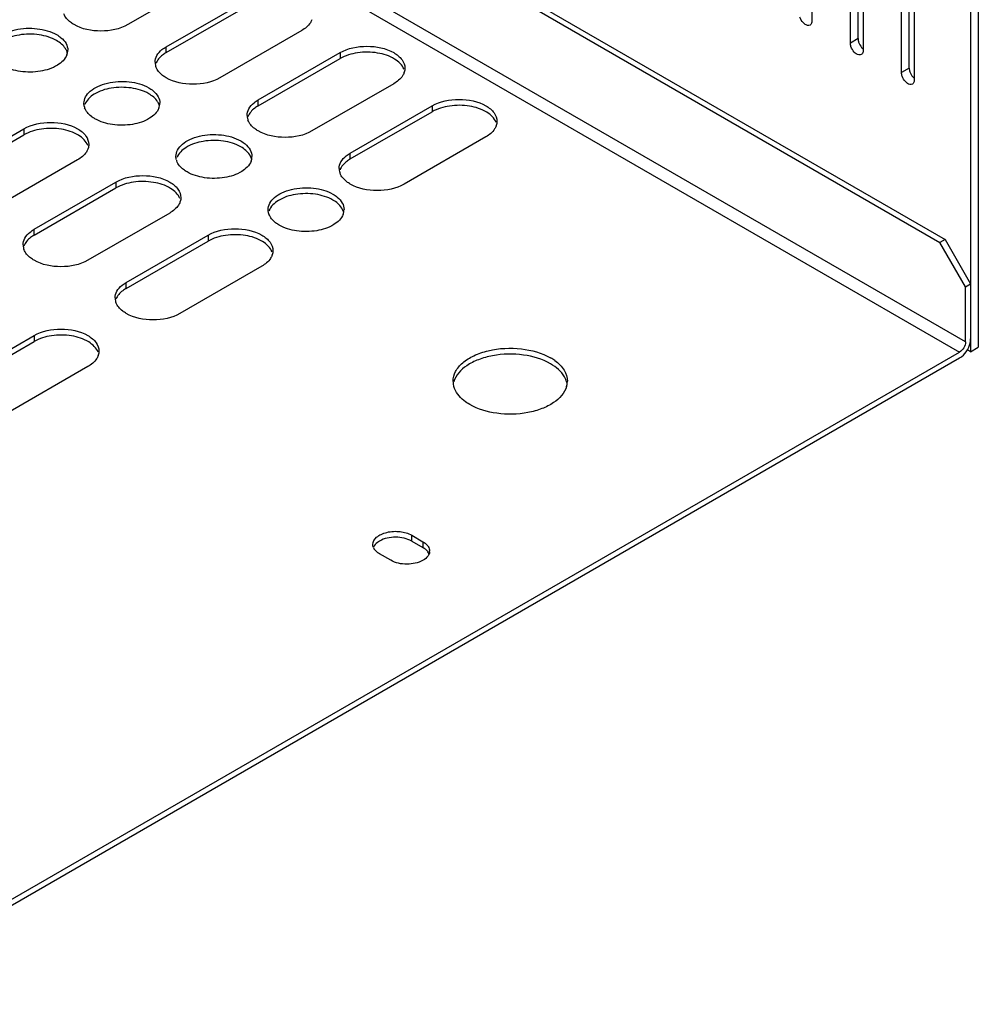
# Model space of a CAD drawing. Header units: millimetres. Extents: x 96 to 741, y 276 to 892.
# Tile 24 of 40: x 599 to 732, y 276 to 412. Entities that reach past the tile are written whole.
import ezdxf

# ---------------------------------------------------------------- set-up
doc = ezdxf.new("R2010")
doc.units = ezdxf.units.MM
doc.header["$LTSCALE"] = 75.983159
doc.layers.get('0').update_dxf_attribs({"linetype": 'CONTINUOUS'})

msp = doc.modelspace()

# ---------------------------------------------------------------- linework, layer by layer
at = {"color": 7}
for p, q in [((730.78, 634.06), (730.78, 366.24)), ((731.84, 634.06), (731.84, 366.86)), ((330.55, 609.96), (726.53, 381.35)), ((331.26, 610.37), (727.24, 381.76)), ((730.07, 367.59), (327.02, 600.29)), ((326.2, 598.88), (729.26, 366.18)), ((708.85, 431.98), (708.85, 411.97)), ((714.15, 408.91), (714.15, 428.91)), ((715.21, 409.52), (715.21, 429.3)), ((715.92, 427.89), (715.92, 407.89)), ((721.22, 404.83), (721.22, 424.83)), ((722.28, 405.44), (722.28, 425.22)), ((722.99, 423.81), (722.99, 403.81)), ((625.59, 417.99), (614.28, 411.46)), ((619.58, 408.39), (630.9, 414.93)), ((619.58, 407.58), (630.9, 414.11)), ((638.32, 410.64), (627.01, 404.11)), ((619.58, 407.58), (619.58, 408.39)), ((715.21, 409.52), (714.15, 408.91)), ((632.31, 401.05), (643.62, 407.58)), ((643.62, 407.58), (643.62, 406.76)), ((632.31, 400.23), (643.62, 406.76)), ((722.28, 405.44), (721.22, 404.83)), ((651.05, 403.29), (639.74, 396.76)), ((632.31, 400.23), (632.31, 401.05)), ((645.04, 393.7), (656.35, 400.23)), ((656.35, 400.23), (656.35, 399.41)), ((645.04, 392.88), (656.35, 399.41)), ((588.61, 390.51), (599.93, 397.05)), ((588.61, 389.7), (599.93, 396.23)), ((599.93, 397.05), (599.93, 396.23)), ((663.78, 395.94), (652.46, 389.41)), ((645.04, 392.88), (645.04, 393.7)), ((607.35, 392.76), (596.04, 386.23)), ((601.34, 383.17), (612.65, 389.7)), ((612.65, 389.7), (612.65, 388.88)), ((601.34, 382.35), (612.65, 388.88)), ((620.08, 385.41), (608.76, 378.88)), ((601.34, 382.35), (601.34, 383.17)), ((614.07, 375.82), (625.38, 382.35)), ((614.07, 375), (625.38, 381.53)), ((625.38, 382.35), (625.38, 381.53)), ((727.24, 381.76), (726.53, 381.35)), ((730.07, 375.23), (726.53, 381.35)), ((727.24, 381.76), (730.78, 375.63)), ((632.81, 378.06), (621.49, 371.53)), ((614.07, 375), (614.07, 375.82)), ((730.07, 375.23), (730.78, 375.63)), ((730.07, 367.59), (730.07, 375.23)), ((590.03, 361.94), (601.34, 368.47)), ((590.03, 361.12), (601.34, 367.65)), ((601.34, 368.47), (601.34, 367.65)), ((574.51, 276.84), (729.26, 366.18)), ((730.78, 366.24), (730.33, 366.5)), ((730.78, 366.24), (731.84, 366.86)), ((574.51, 276.02), (729.26, 365.37)), ((608.76, 364.18), (597.45, 357.65)), ((653.52, 340.87), (655.08, 339.97)), ((653.52, 340.05), (653.52, 340.87)), ((653.52, 340.05), (655.08, 339.16)), ((655.08, 339.97), (655.08, 339.16)), ((650.63, 337.4), (649.07, 338.3))]:
    msp.add_line(p, q, dxfattribs=at)
for centre, radius, start, end in [((604.08, 407.95), 1.91, 338.8851, 348.1025), ((604.07, 407.07), 1.92, 15.376, 19.4961), ((604.2, 407.93), 1.79, 348.1452, 359.8996), ((619.84, 406.25), 1.79, 180.0698, 193.2579), ((619.95, 406.28), 1.91, 193.2866, 200.7339), ((650.64, 405.48), 1.96, 339.3201, 341.8415), ((616.81, 400.61), 1.91, 338.8851, 348.1025), ((616.8, 399.73), 1.92, 15.376, 19.4961), ((616.93, 400.58), 1.79, 348.1452, 359.8996), ((610.14, 400.61), 1.93, 195.6524, 199.5748), ((632.57, 398.91), 1.79, 180.0698, 193.2579), ((632.68, 398.93), 1.91, 193.2866, 200.7339), ((663.36, 398.13), 1.96, 339.3201, 341.8415), ((606.94, 394.95), 1.96, 339.3201, 341.8415), ((622.87, 393.26), 1.93, 195.6524, 199.5748), ((629.54, 393.26), 1.91, 338.8851, 348.1025), ((629.53, 392.38), 1.92, 15.376, 19.4961), ((629.66, 393.23), 1.79, 348.1452, 359.8996), ((645.29, 391.56), 1.79, 180.0698, 193.2579), ((645.4, 391.58), 1.91, 193.2866, 200.7339), ((619.66, 387.6), 1.96, 339.3201, 341.8415), ((635.59, 385.92), 1.93, 195.6524, 199.5748), ((642.27, 385.91), 1.91, 338.8851, 348.1025), ((642.25, 385.03), 1.92, 15.376, 19.4961), ((642.38, 385.88), 1.79, 348.1452, 359.8996), ((601.59, 381.02), 1.79, 180.0698, 193.2579), ((601.71, 381.05), 1.91, 193.2866, 200.7339), ((632.39, 380.25), 1.96, 339.3201, 341.8415), ((614.32, 373.68), 1.79, 180.0698, 193.2579), ((614.43, 373.7), 1.91, 193.2866, 200.7339), ((608.35, 366.37), 1.96, 339.3201, 341.8415), ((669.33, 359.49), 6.8, 54.2095, 60.0738), ((661.93, 362.16), 2.7, 180.0746, 193.4123), ((672.39, 362.16), 2.65, 355.7622, 359.9988), ((662.02, 362.19), 2.79, 193.3872, 195.4796), ((672.25, 361.32), 2.79, 13.4114, 15.3701), ((672.31, 362.17), 2.72, 344.5859, 355.6996), ((649.44, 339.66), 1.31, 203.315, 210.3956), ((654.71, 337.79), 1.31, 23.1863, 30.3956), ((654.95, 338.69), 1.05, 352.9307, 359.9485)]:
    msp.add_arc(centre, radius, start, end, dxfattribs=at)
for points, knots in [([(606.86, 411.46), (606.69, 411.55), (606.11, 411.93), (605.61, 412.49), (605.44, 412.95)], [0, 0, 0, 0, 0.282359, 1, 1, 1, 1]), ([(708.59, 411.4), (708.49, 411.34), (708.09, 411.32), (707.55, 411.75), (707.27, 412.21), (707.17, 412.49)], [0, 0, 0, 0, 0.182801, 0.554614, 1, 1, 1, 1]), ([(614.28, 411.46), (613.18, 410.82), (610.57, 410.32), (607.96, 410.82), (606.86, 411.46)], [0, 0, 0, 0, 0.5, 1, 1, 1, 1]), ([(639.74, 412.14), (639.68, 411.99), (639.36, 411.37), (638.79, 410.91), (638.32, 410.64)], [0, 0, 0, 0, 0.222938, 1, 1, 1, 1]), ([(708.85, 411.97), (708.85, 411.91), (708.83, 411.7), (708.72, 411.48), (708.59, 411.4)], [0, 0, 0, 0, 0.294564, 1, 1, 1, 1]), ([(595.49, 407.93), (595.49, 408.23), (595.67, 408.88), (596.39, 409.7), (597.44, 410.34), (599.24, 410.94), (601.7, 411.06), (603.64, 410.54), (604.45, 410.07)], [0, 0, 0, 0, 0.087136, 0.186849, 0.304529, 0.438665, 0.730081, 1, 1, 1, 1]), ([(604.45, 409.25), (603.72, 409.67), (601.97, 410.19), (599.34, 410.16), (597.01, 409.45), (595.84, 408.36), (595.61, 407.76)], [0, 0, 0, 0, 0.260617, 0.545433, 0.802971, 1, 1, 1, 1]), ([(605.88, 407.72), (605.83, 407.86), (605.51, 408.5), (604.93, 408.98), (604.45, 409.25)], [0, 0, 0, 0, 0.222588, 1, 1, 1, 1]), ([(605.05, 409.65), (605.33, 409.42), (605.79, 408.92), (605.99, 408.24), (605.99, 407.93)], [0, 0, 0, 0, 0.535622, 1, 1, 1, 1]), ([(643.62, 407.58), (644.73, 408.21), (647.34, 408.72), (649.95, 408.21), (651.05, 407.58)], [0, 0, 0, 0, 0.5, 1, 1, 1, 1]), ([(715.66, 407.32), (715.56, 407.26), (715.16, 407.24), (714.62, 407.67), (714.34, 408.13), (714.24, 408.41)], [0, 0, 0, 0, 0.182801, 0.554614, 1, 1, 1, 1]), ([(715.3, 409.02), (715.39, 408.76), (715.58, 408.44), (715.83, 408.19), (715.9, 408.13)], [0, 0, 0, 0, 0.759178, 1, 1, 1, 1]), ([(605.86, 407.27), (605.63, 406.67), (604.46, 405.59), (602.14, 404.88), (599.5, 404.84), (597.76, 405.36), (597.03, 405.78)], [0, 0, 0, 0, 0.197111, 0.454661, 0.739438, 1, 1, 1, 1]), ([(618.05, 406.25), (618.05, 406.57), (618.25, 407.26), (618.73, 407.77), (619.01, 408)], [0, 0, 0, 0, 0.46369, 1, 1, 1, 1]), ([(619.58, 407.58), (619.41, 407.48), (618.84, 407.1), (618.34, 406.55), (618.17, 406.08)], [0, 0, 0, 0, 0.282358, 1, 1, 1, 1]), ([(652.46, 405.28), (652.23, 405.87), (651.06, 406.96), (648.74, 407.67), (646.1, 407.7), (644.36, 407.18), (643.62, 406.76)], [0, 0, 0, 0, 0.19712, 0.454673, 0.739445, 1, 1, 1, 1]), ([(651.05, 407.58), (651.48, 407.33), (652.23, 406.76), (652.59, 405.84), (652.59, 405.44)], [0, 0, 0, 0, 0.550837, 1, 1, 1, 1]), ([(715.92, 407.89), (715.92, 407.83), (715.91, 407.61), (715.79, 407.39), (715.66, 407.32)], [0, 0, 0, 0, 0.294564, 1, 1, 1, 1]), ([(619.58, 404.11), (619.41, 404.21), (618.84, 404.59), (618.34, 405.14), (618.17, 405.61)], [0, 0, 0, 0, 0.282359, 1, 1, 1, 1]), ([(652.47, 404.79), (652.41, 404.64), (652.09, 404.02), (651.52, 403.56), (651.05, 403.29)], [0, 0, 0, 0, 0.222938, 1, 1, 1, 1]), ([(722.73, 403.23), (722.63, 403.18), (722.23, 403.15), (721.69, 403.59), (721.41, 404.05), (721.31, 404.32)], [0, 0, 0, 0, 0.182801, 0.554614, 1, 1, 1, 1]), ([(722.37, 404.94), (722.46, 404.68), (722.65, 404.36), (722.9, 404.11), (722.97, 404.05)], [0, 0, 0, 0, 0.759178, 1, 1, 1, 1]), ([(608.22, 400.58), (608.22, 400.88), (608.4, 401.53), (609.11, 402.35), (610.17, 402.99), (611.97, 403.59), (614.43, 403.71), (616.37, 403.19), (617.18, 402.72)], [0, 0, 0, 0, 0.087136, 0.186849, 0.304529, 0.438665, 0.730081, 1, 1, 1, 1]), ([(627.01, 404.11), (625.91, 403.47), (623.3, 402.97), (620.69, 403.47), (619.58, 404.11)], [0, 0, 0, 0, 0.5, 1, 1, 1, 1]), ([(722.99, 403.81), (722.99, 403.74), (722.98, 403.53), (722.86, 403.31), (722.73, 403.23)], [0, 0, 0, 0, 0.294564, 1, 1, 1, 1]), ([(617.18, 401.9), (616.45, 402.33), (614.7, 402.84), (612.06, 402.81), (609.74, 402.1), (608.57, 401.01), (608.34, 400.42)], [0, 0, 0, 0, 0.260617, 0.545433, 0.802971, 1, 1, 1, 1]), ([(618.61, 400.37), (618.56, 400.52), (618.24, 401.16), (617.66, 401.63), (617.18, 401.9)], [0, 0, 0, 0, 0.222588, 1, 1, 1, 1]), ([(617.78, 402.31), (618.06, 402.08), (618.52, 401.57), (618.72, 400.89), (618.72, 400.58)], [0, 0, 0, 0, 0.535622, 1, 1, 1, 1]), ([(630.77, 398.9), (630.77, 399.22), (630.98, 399.91), (631.46, 400.42), (631.74, 400.66)], [0, 0, 0, 0, 0.46369, 1, 1, 1, 1]), ([(632.31, 400.23), (632.14, 400.13), (631.56, 399.75), (631.07, 399.2), (630.89, 398.73)], [0, 0, 0, 0, 0.282358, 1, 1, 1, 1]), ([(656.35, 400.23), (657.45, 400.87), (660.07, 401.37), (662.68, 400.87), (663.78, 400.23)], [0, 0, 0, 0, 0.5, 1, 1, 1, 1]), ([(665.19, 397.93), (664.96, 398.53), (663.79, 399.61), (661.46, 400.32), (658.83, 400.35), (657.08, 399.84), (656.35, 399.41)], [0, 0, 0, 0, 0.19712, 0.454673, 0.739445, 1, 1, 1, 1]), ([(663.78, 400.23), (664.21, 399.98), (664.96, 399.41), (665.31, 398.5), (665.31, 398.09)], [0, 0, 0, 0, 0.550837, 1, 1, 1, 1]), ([(609.75, 398.43), (609.58, 398.53), (608.99, 398.92), (608.49, 399.49), (608.32, 399.97)], [0, 0, 0, 0, 0.282947, 1, 1, 1, 1]), ([(618.59, 399.92), (618.36, 399.32), (617.19, 398.24), (614.87, 397.53), (612.23, 397.49), (610.49, 398.01), (609.75, 398.43)], [0, 0, 0, 0, 0.197111, 0.454661, 0.739438, 1, 1, 1, 1]), ([(599.93, 397.05), (601.03, 397.68), (603.64, 398.18), (606.25, 397.68), (607.35, 397.05)], [0, 0, 0, 0, 0.5, 1, 1, 1, 1]), ([(632.31, 396.76), (632.14, 396.86), (631.56, 397.24), (631.07, 397.79), (630.89, 398.26)], [0, 0, 0, 0, 0.282359, 1, 1, 1, 1]), ([(608.76, 394.74), (608.53, 395.34), (607.36, 396.43), (605.04, 397.13), (602.4, 397.17), (600.66, 396.65), (599.93, 396.23)], [0, 0, 0, 0, 0.19712, 0.454673, 0.739445, 1, 1, 1, 1]), ([(607.35, 397.05), (607.78, 396.79), (608.53, 396.22), (608.89, 395.31), (608.89, 394.9)], [0, 0, 0, 0, 0.550837, 1, 1, 1, 1]), ([(620.94, 393.23), (620.95, 393.53), (621.13, 394.19), (621.84, 395), (622.9, 395.64), (624.7, 396.24), (627.15, 396.37), (629.09, 395.84), (629.91, 395.37)], [0, 0, 0, 0, 0.087136, 0.186849, 0.304529, 0.438665, 0.730081, 1, 1, 1, 1]), ([(639.74, 396.76), (638.63, 396.12), (636.02, 395.62), (633.41, 396.12), (632.31, 396.76)], [0, 0, 0, 0, 0.5, 1, 1, 1, 1]), ([(665.19, 397.44), (665.14, 397.3), (664.82, 396.67), (664.25, 396.21), (663.78, 395.94)], [0, 0, 0, 0, 0.222938, 1, 1, 1, 1]), ([(629.91, 394.56), (629.17, 394.98), (627.43, 395.49), (624.79, 395.46), (622.47, 394.75), (621.3, 393.66), (621.07, 393.07)], [0, 0, 0, 0, 0.260617, 0.545433, 0.802971, 1, 1, 1, 1]), ([(630.51, 394.96), (630.78, 394.73), (631.25, 394.22), (631.44, 393.54), (631.44, 393.23)], [0, 0, 0, 0, 0.535622, 1, 1, 1, 1]), ([(608.77, 394.26), (608.71, 394.11), (608.39, 393.49), (607.82, 393.03), (607.35, 392.76)], [0, 0, 0, 0, 0.222938, 1, 1, 1, 1]), ([(631.34, 393.02), (631.29, 393.17), (630.97, 393.81), (630.38, 394.28), (629.91, 394.56)], [0, 0, 0, 0, 0.222588, 1, 1, 1, 1]), ([(622.48, 391.09), (622.31, 391.19), (621.72, 391.57), (621.22, 392.14), (621.05, 392.62)], [0, 0, 0, 0, 0.282947, 1, 1, 1, 1]), ([(631.32, 392.57), (631.09, 391.97), (629.92, 390.89), (627.59, 390.18), (624.96, 390.15), (623.21, 390.66), (622.48, 391.09)], [0, 0, 0, 0, 0.197111, 0.454661, 0.739438, 1, 1, 1, 1]), ([(643.5, 391.55), (643.5, 391.87), (643.7, 392.56), (644.18, 393.08), (644.47, 393.31)], [0, 0, 0, 0, 0.46369, 1, 1, 1, 1]), ([(645.04, 392.88), (644.87, 392.78), (644.29, 392.4), (643.8, 391.85), (643.62, 391.38)], [0, 0, 0, 0, 0.282358, 1, 1, 1, 1]), ([(645.04, 389.41), (644.87, 389.51), (644.29, 389.89), (643.8, 390.44), (643.62, 390.91)], [0, 0, 0, 0, 0.282359, 1, 1, 1, 1]), ([(612.65, 389.7), (613.76, 390.33), (616.37, 390.84), (618.98, 390.33), (620.08, 389.7)], [0, 0, 0, 0, 0.5, 1, 1, 1, 1]), ([(621.49, 387.4), (621.26, 387.99), (620.09, 389.08), (617.76, 389.79), (615.13, 389.82), (613.39, 389.3), (612.65, 388.88)], [0, 0, 0, 0, 0.19712, 0.454673, 0.739445, 1, 1, 1, 1]), ([(620.08, 389.7), (620.51, 389.45), (621.26, 388.88), (621.62, 387.96), (621.62, 387.55)], [0, 0, 0, 0, 0.550837, 1, 1, 1, 1]), ([(652.46, 389.41), (651.36, 388.78), (648.75, 388.27), (646.14, 388.78), (645.04, 389.41)], [0, 0, 0, 0, 0.5, 1, 1, 1, 1]), ([(633.67, 385.88), (633.67, 386.18), (633.86, 386.84), (634.57, 387.65), (635.62, 388.29), (637.43, 388.89), (639.88, 389.02), (641.82, 388.49), (642.63, 388.02)], [0, 0, 0, 0, 0.087136, 0.186849, 0.304529, 0.438665, 0.730081, 1, 1, 1, 1]), ([(642.63, 387.21), (641.9, 387.63), (640.16, 388.15), (637.52, 388.11), (635.2, 387.4), (634.03, 386.32), (633.8, 385.72)], [0, 0, 0, 0, 0.260617, 0.545433, 0.802971, 1, 1, 1, 1]), ([(621.5, 386.91), (621.44, 386.76), (621.12, 386.14), (620.55, 385.68), (620.08, 385.41)], [0, 0, 0, 0, 0.222938, 1, 1, 1, 1]), ([(644.07, 385.67), (644.01, 385.82), (643.7, 386.46), (643.11, 386.93), (642.63, 387.21)], [0, 0, 0, 0, 0.222588, 1, 1, 1, 1]), ([(643.23, 387.61), (643.51, 387.38), (643.98, 386.87), (644.17, 386.19), (644.17, 385.88)], [0, 0, 0, 0, 0.535622, 1, 1, 1, 1]), ([(635.21, 383.74), (635.04, 383.84), (634.45, 384.22), (633.95, 384.79), (633.78, 385.27)], [0, 0, 0, 0, 0.282947, 1, 1, 1, 1]), ([(644.05, 385.22), (643.82, 384.62), (642.64, 383.54), (640.32, 382.83), (637.69, 382.8), (635.94, 383.31), (635.21, 383.74)], [0, 0, 0, 0, 0.197111, 0.454661, 0.739438, 1, 1, 1, 1]), ([(599.8, 381.02), (599.8, 381.34), (600, 382.03), (600.48, 382.54), (600.77, 382.77)], [0, 0, 0, 0, 0.46369, 1, 1, 1, 1]), ([(625.38, 382.35), (626.48, 382.99), (629.09, 383.49), (631.7, 382.99), (632.81, 382.35)], [0, 0, 0, 0, 0.5, 1, 1, 1, 1]), ([(601.34, 382.35), (601.17, 382.25), (600.59, 381.87), (600.1, 381.32), (599.92, 380.85)], [0, 0, 0, 0, 0.282358, 1, 1, 1, 1]), ([(634.22, 380.05), (633.99, 380.64), (632.81, 381.73), (630.49, 382.44), (627.86, 382.47), (626.11, 381.95), (625.38, 381.53)], [0, 0, 0, 0, 0.19712, 0.454673, 0.739445, 1, 1, 1, 1]), ([(632.81, 382.35), (633.24, 382.1), (633.99, 381.53), (634.34, 380.61), (634.34, 380.21)], [0, 0, 0, 0, 0.550837, 1, 1, 1, 1]), ([(601.34, 378.88), (601.17, 378.98), (600.59, 379.36), (600.1, 379.91), (599.92, 380.38)], [0, 0, 0, 0, 0.282359, 1, 1, 1, 1]), ([(608.76, 378.88), (607.66, 378.24), (605.05, 377.74), (602.44, 378.24), (601.34, 378.88)], [0, 0, 0, 0, 0.5, 1, 1, 1, 1]), ([(634.22, 379.56), (634.17, 379.42), (633.85, 378.79), (633.27, 378.33), (632.81, 378.06)], [0, 0, 0, 0, 0.222938, 1, 1, 1, 1]), ([(612.53, 373.67), (612.53, 373.99), (612.73, 374.68), (613.21, 375.19), (613.5, 375.43)], [0, 0, 0, 0, 0.46369, 1, 1, 1, 1]), ([(614.07, 375), (613.9, 374.9), (613.32, 374.52), (612.83, 373.97), (612.65, 373.5)], [0, 0, 0, 0, 0.282358, 1, 1, 1, 1]), ([(614.07, 371.53), (613.9, 371.63), (613.32, 372.01), (612.83, 372.56), (612.65, 373.03)], [0, 0, 0, 0, 0.282359, 1, 1, 1, 1]), ([(621.49, 371.53), (620.39, 370.89), (617.78, 370.39), (615.17, 370.89), (614.07, 371.53)], [0, 0, 0, 0, 0.5, 1, 1, 1, 1]), ([(601.34, 368.47), (602.44, 369.1), (605.05, 369.61), (607.66, 369.1), (608.76, 368.47)], [0, 0, 0, 0, 0.5, 1, 1, 1, 1]), ([(610.18, 366.17), (609.95, 366.76), (608.77, 367.85), (606.45, 368.56), (603.81, 368.59), (602.07, 368.07), (601.34, 367.65)], [0, 0, 0, 0, 0.19712, 0.454673, 0.739445, 1, 1, 1, 1]), ([(608.76, 368.47), (609.2, 368.22), (609.95, 367.65), (610.3, 366.73), (610.3, 366.33)], [0, 0, 0, 0, 0.550837, 1, 1, 1, 1]), ([(730.07, 367.59), (730.07, 367.31), (729.88, 366.76), (729.5, 366.32), (729.26, 366.18)], [0, 0, 0, 0, 0.500002, 1, 1, 1, 1]), ([(730.33, 366.5), (730.4, 366.62), (730.64, 367.09), (730.78, 367.62), (730.78, 368)], [0, 0, 0, 0, 0.26704, 1, 1, 1, 1]), ([(659.24, 362.16), (659.24, 362.62), (659.51, 363.6), (660.59, 364.82), (662.17, 365.79), (664.88, 366.7), (668.58, 366.88), (671.5, 366.09), (672.72, 365.39)], [0, 0, 0, 0, 0.087138, 0.186845, 0.30452, 0.438654, 0.730092, 1, 1, 1, 1]), ([(729.26, 365.37), (729.36, 365.43), (729.79, 365.73), (730.13, 366.15), (730.33, 366.5)], [0, 0, 0, 0, 0.228786, 1, 1, 1, 1]), ([(610.18, 365.68), (610.13, 365.54), (609.8, 364.91), (609.23, 364.45), (608.76, 364.18)], [0, 0, 0, 0, 0.222938, 1, 1, 1, 1]), ([(672.72, 364.57), (671.59, 365.23), (668.88, 366), (665.42, 365.94), (662.78, 365.21), (660.78, 364.24), (659.59, 362.98), (659.33, 362.06)], [0, 0, 0, 0, 0.263318, 0.550252, 0.685648, 0.807393, 1, 1, 1, 1]), ([(673.31, 365.01), (673.81, 364.65), (674.66, 363.84), (675.04, 362.69), (675.04, 362.16)], [0, 0, 0, 0, 0.541452, 1, 1, 1, 1]), ([(674.94, 362.06), (674.87, 362.3), (674.42, 363.36), (673.49, 364.13), (672.72, 364.57)], [0, 0, 0, 0, 0.221513, 1, 1, 1, 1]), ([(661.55, 358.94), (661.27, 359.1), (660.34, 359.72), (659.55, 360.66), (659.34, 361.44)], [0, 0, 0, 0, 0.285896, 1, 1, 1, 1]), ([(674.94, 361.45), (674.68, 360.52), (673.49, 359.27), (671.49, 358.29), (668.85, 357.57), (665.39, 357.5), (662.69, 358.28), (661.55, 358.94)], [0, 0, 0, 0, 0.192651, 0.314407, 0.4498, 0.736712, 1, 1, 1, 1]), ([(648.15, 339.59), (648.15, 339.97), (648.54, 340.57), (649.32, 341.03), (650.4, 341.4), (651.87, 341.47), (653.04, 341.15), (653.52, 340.87)], [0, 0, 0, 0, 0.183273, 0.301454, 0.436177, 0.728863, 1, 1, 1, 1]), ([(653.52, 340.05), (652.87, 340.44), (651.3, 340.74), (649.74, 340.44), (649.08, 340.06)], [0, 0, 0, 0, 0.499767, 1, 1, 1, 1]), ([(649.08, 340.06), (648.98, 340), (648.64, 339.79), (648.35, 339.47), (648.24, 339.2)], [0, 0, 0, 0, 0.281286, 1, 1, 1, 1]), ([(649.07, 338.3), (648.99, 338.35), (648.7, 338.53), (648.44, 338.79), (648.31, 339)], [0, 0, 0, 0, 0.27473, 1, 1, 1, 1]), ([(655.08, 339.97), (655.14, 339.94), (655.36, 339.8), (655.55, 339.64), (655.68, 339.49)], [0, 0, 0, 0, 0.266507, 1, 1, 1, 1]), ([(655.84, 338.45), (655.8, 338.52), (655.6, 338.81), (655.31, 339.02), (655.08, 339.16)], [0, 0, 0, 0, 0.227421, 1, 1, 1, 1]), ([(655.68, 339.49), (655.73, 339.43), (655.9, 339.2), (656, 338.9), (656, 338.69)], [0, 0, 0, 0, 0.27151, 1, 1, 1, 1]), ([(655.91, 338.25), (655.88, 338.17), (655.68, 337.82), (655.35, 337.56), (655.09, 337.41)], [0, 0, 0, 0, 0.224035, 1, 1, 1, 1]), ([(655.09, 337.41), (654.43, 337.02), (652.86, 336.72), (651.29, 337.02), (650.63, 337.4)], [0, 0, 0, 0, 0.499703, 1, 1, 1, 1])]:
    msp.add_open_spline(points, degree=3, knots=knots, dxfattribs=at)
for points in [[(604.45, 410.07), (604.66, 409.95), (604.86, 409.81), (605.05, 409.65)], [(619.01, 408), (619.19, 408.15), (619.38, 408.28), (619.58, 408.39)], [(714.24, 408.41), (714.19, 408.57), (714.15, 408.74), (714.15, 408.91)], [(715.21, 409.52), (715.21, 409.35), (715.25, 409.18), (715.3, 409.02)], [(652.59, 405.44), (652.59, 405.24), (652.55, 405.05), (652.5, 404.87)], [(721.31, 404.32), (721.26, 404.48), (721.22, 404.66), (721.22, 404.83)], [(722.28, 405.44), (722.28, 405.27), (722.32, 405.1), (722.37, 404.94)], [(617.18, 402.72), (617.39, 402.6), (617.59, 402.46), (617.78, 402.31)], [(608.28, 400.09), (608.24, 400.25), (608.22, 400.41), (608.22, 400.58)], [(631.74, 400.66), (631.92, 400.8), (632.11, 400.93), (632.31, 401.05)], [(665.31, 398.09), (665.31, 397.9), (665.28, 397.7), (665.22, 397.52)], [(608.89, 394.9), (608.89, 394.71), (608.86, 394.52), (608.8, 394.34)], [(629.91, 395.37), (630.12, 395.25), (630.32, 395.11), (630.51, 394.96)], [(644.47, 393.31), (644.65, 393.45), (644.84, 393.58), (645.04, 393.7)], [(621.01, 392.75), (620.97, 392.9), (620.94, 393.07), (620.94, 393.23)], [(642.63, 388.02), (642.85, 387.9), (643.05, 387.76), (643.23, 387.61)], [(621.62, 387.55), (621.62, 387.36), (621.58, 387.17), (621.52, 386.99)], [(633.74, 385.4), (633.7, 385.55), (633.67, 385.72), (633.67, 385.88)], [(600.77, 382.77), (600.95, 382.92), (601.14, 383.05), (601.34, 383.17)], [(634.34, 380.21), (634.34, 380.02), (634.31, 379.82), (634.25, 379.64)], [(613.5, 375.43), (613.68, 375.57), (613.87, 375.7), (614.07, 375.82)], [(610.3, 366.33), (610.3, 366.13), (610.27, 365.94), (610.21, 365.76)], [(648.24, 339.15), (648.18, 339.28), (648.15, 339.44), (648.15, 339.59)], [(655.99, 338.56), (655.98, 338.45), (655.95, 338.35), (655.91, 338.25)]]:
    msp.add_open_spline(points, degree=3, dxfattribs=at)

doc.saveas('drawing.dxf')
